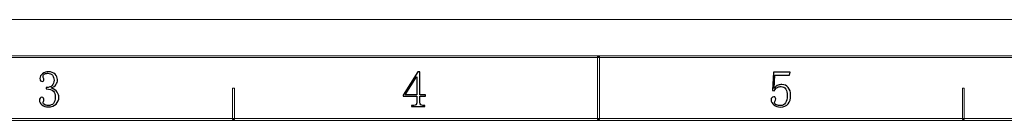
# Model space of a CAD drawing. Header units: millimetres. Extents: x -420 to 420, y -297 to 297.
# Tile 94 of 197: x -156 to 109, y 270 to 297. Entities that reach past the tile are written whole.
import ezdxf

# ---------------------------------------------------------------- set-up
doc = ezdxf.new("R2010")
doc.units = ezdxf.units.MM
doc.header["$MEASUREMENT"] = 0
doc.layers.add('layer 1', color=7, linetype='Continuous')

msp = doc.modelspace()

# ---------------------------------------------------------------- linework, layer by layer
at = {"layer": 'layer 1', "color": 7, "lineweight": 9}
msp.add_open_spline([(-420.4338, 296.9891), (-420.4338, 296.9891), (420.1294, 296.9891), (420.1294, 296.9891)], degree=3, dxfattribs=at)
msp.add_open_spline([(-420.4338, 296.9891), (-420.4338, 296.9891), (420.1294, 296.9891), (420.1294, 296.9891)], degree=3, dxfattribs=at)
msp.add_open_spline([(-420.4338, 296.9891), (-420.4338, 296.9891), (420.1294, 296.9891), (420.1294, 296.9891)], degree=3, dxfattribs=at)
msp.add_open_spline([(-420.4338, 296.9891), (-420.4338, 296.9891), (420.1294, 296.9891), (420.1294, 296.9891)], degree=3, dxfattribs=at)
msp.add_open_spline([(-420.4338, 296.9891), (-420.4338, 296.9891), (420.1294, 296.9891), (420.1294, 296.9891)], degree=3, dxfattribs=at)
msp.add_open_spline([(-420.4338, 296.9891), (-420.4338, 296.9891), (420.1294, 296.9891), (420.1294, 296.9891)], degree=3, dxfattribs=at)
msp.add_open_spline([(-420.4338, 296.9891), (-420.4338, 296.9891), (420.1294, 296.9891), (420.1294, 296.9891)], degree=3, dxfattribs=at)
msp.add_open_spline([(-420.4338, 296.9891), (-420.4338, 296.9891), (420.1294, 296.9891), (420.1294, 296.9891)], degree=3, dxfattribs=at)
msp.add_open_spline([(-420.4338, 296.9891), (-420.4338, 296.9891), (420.1294, 296.9891), (420.1294, 296.9891)], degree=3, dxfattribs=at)
msp.add_open_spline([(-420.4338, 296.9891), (-420.4338, 296.9891), (420.1294, 296.9891), (420.1294, 296.9891)], degree=3, dxfattribs=at)
msp.add_open_spline([(-420.4338, 296.9891), (-420.4338, 296.9891), (420.1294, 296.9891), (420.1294, 296.9891)], degree=3, dxfattribs=at)
msp.add_open_spline([(-420.4338, 296.9891), (-420.4338, 296.9891), (420.1294, 296.9891), (420.1294, 296.9891)], degree=3, dxfattribs=at)
msp.add_open_spline([(-420.4338, 296.9891), (-420.4338, 296.9891), (420.1294, 296.9891), (420.1294, 296.9891)], degree=3, dxfattribs=at)
msp.add_open_spline([(-420.4338, 296.9891), (-420.4338, 296.9891), (420.1294, 296.9891), (420.1294, 296.9891)], degree=3, dxfattribs=at)
msp.add_open_spline([(-420.4338, 296.9891), (-420.4338, 296.9891), (420.1294, 296.9891), (420.1294, 296.9891)], degree=3, dxfattribs=at)
msp.add_open_spline([(-420.4338, 296.9891), (-420.4338, 296.9891), (420.1294, 296.9891), (420.1294, 296.9891)], degree=3, dxfattribs=at)
msp.add_open_spline([(-420.4338, 296.9891), (-420.4338, 296.9891), (420.1294, 296.9891), (420.1294, 296.9891)], degree=3, dxfattribs=at)
msp.add_open_spline([(-420.4338, 296.9891), (-420.4338, 296.9891), (420.1294, 296.9891), (420.1294, 296.9891)], degree=3, dxfattribs=at)
msp.add_open_spline([(-420.4338, 296.9891), (-420.4338, 296.9891), (420.1294, 296.9891), (420.1294, 296.9891)], degree=3, dxfattribs=at)
msp.add_open_spline([(-420.4338, 296.9891), (-420.4338, 296.9891), (420.1294, 296.9891), (420.1294, 296.9891)], degree=3, dxfattribs=at)
msp.add_open_spline([(-420.4338, 296.9891), (-420.4338, 296.9891), (420.1294, 296.9891), (420.1294, 296.9891)], degree=3, dxfattribs=at)
for points in [[(-410.439, 286.7332), (-410.439, 286.7332), (-410.439, 287.2336), (-410.439, 287.2336), (-410.439, 287.2336), (-410.439, 287.2336), (410.1346, 287.2336), (410.1346, 287.2336), (410.1346, 287.2336), (410.1346, 287.2336), (410.1346, 286.7332), (410.1346, 286.7332), (410.1346, 286.7332), (410.1346, 286.7332), (-410.439, 286.7332), (-410.439, 286.7332)], [(-393.4478, 269.7236), (-393.4478, 269.7236), (-393.4478, 270.2239), (-393.4478, 270.2239), (-393.4478, 270.2239), (-393.4478, 270.2239), (393.1434, 270.2239), (393.1434, 270.2239), (393.1434, 270.2239), (393.1434, 270.2239), (393.1434, 269.7236), (393.1434, 269.7236), (393.1434, 269.7236), (393.1434, 269.7236), (-393.4478, 269.7236), (-393.4478, 269.7236)]]:
    msp.add_open_spline(points, degree=3, knots=[0, 0, 0, 0, 0.2, 0.2, 0.2, 0.2, 0.4, 0.4, 0.4, 0.4, 0.6, 0.6, 0.6, 0.6, 1, 1, 1, 1], dxfattribs=at)
at = {"layer": 'layer 1', "lineweight": 9}
for points in [[(0.0978, 269.9737), (0.0978, 269.9737), (-0.4021, 269.9737), (-0.4021, 269.9737), (-0.4021, 269.9737), (-0.4021, 269.9737), (-0.4021, 286.9833), (-0.4021, 286.9833), (-0.4021, 286.9833), (-0.4021, 286.9833), (0.0978, 286.9833), (0.0978, 286.9833), (0.0978, 286.9833), (0.0978, 286.9833), (0.0978, 269.9737), (0.0978, 269.9737)], [(-98.2261, 269.9737), (-98.2261, 269.9737), (-98.726, 269.9737), (-98.726, 269.9737), (-98.726, 269.9737), (-98.726, 269.9737), (-98.726, 278.4785), (-98.726, 278.4785), (-98.726, 278.4785), (-98.726, 278.4785), (-98.2261, 278.4785), (-98.2261, 278.4785), (-98.2261, 278.4785), (-98.2261, 278.4785), (-98.2261, 269.9737), (-98.2261, 269.9737)], [(98.4217, 269.9737), (98.4217, 269.9737), (97.9218, 269.9737), (97.9218, 269.9737), (97.9218, 269.9737), (97.9218, 269.9737), (97.9218, 278.4785), (97.9218, 278.4785), (97.9218, 278.4785), (97.9218, 278.4785), (98.4217, 278.4785), (98.4217, 278.4785), (98.4217, 278.4785), (98.4217, 278.4785), (98.4217, 269.9737), (98.4217, 269.9737)]]:
    msp.add_open_spline(points, degree=3, knots=[0, 0, 0, 0, 0.2, 0.2, 0.2, 0.2, 0.4, 0.4, 0.4, 0.4, 0.6, 0.6, 0.6, 0.6, 1, 1, 1, 1], dxfattribs=at)
at = {"layer": 'layer 1'}
for points, knots in [([(-145.5225, 275.9709), (-145.5225, 275.283), (-145.777, 274.6787), (-146.2836, 274.1528), (-146.2836, 274.1528), (-146.7881, 273.6271), (-147.4936, 273.3654), (-148.3982, 273.3654), (-148.3982, 273.3654), (-149.0484, 273.3654), (-149.6082, 273.546), (-150.0779, 273.9097), (-150.0779, 273.9097), (-150.5475, 274.271), (-150.7836, 274.6856), (-150.7836, 275.1581), (-150.7836, 275.1581), (-150.7836, 275.3735), (-150.7117, 275.5634), (-150.5661, 275.7278), (-150.5661, 275.7278), (-150.4226, 275.89), (-150.2768, 275.9709), (-150.1335, 275.9709), (-150.1335, 275.9709), (-149.916, 275.9709), (-149.761, 275.89), (-149.6706, 275.7278), (-149.6706, 275.7278), (-149.5805, 275.5634), (-149.5365, 275.4291), (-149.5365, 275.3201), (-149.5365, 275.3201), (-149.5365, 275.1395), (-149.5711, 274.9843), (-149.6453, 274.8592), (-149.6453, 274.8592), (-149.717, 274.7319), (-149.7539, 274.6137), (-149.7539, 274.5049), (-149.7539, 274.5049), (-149.7539, 274.2895), (-149.6175, 274.1065), (-149.3468, 273.9629), (-149.3468, 273.9629), (-149.0761, 273.817), (-148.7777, 273.7453), (-148.4515, 273.7453), (-148.4515, 273.7453), (-147.8014, 273.7453), (-147.3132, 273.9352), (-146.987, 274.315), (-146.987, 274.315), (-146.6631, 274.6948), (-146.4988, 275.283), (-146.4988, 276.0799), (-146.4988, 276.0799), (-146.4988, 276.7307), (-146.6723, 277.2564), (-147.0148, 277.6547), (-147.0148, 277.6547), (-147.3571, 278.0531), (-148.0002, 278.2523), (-148.9396, 278.2523), (-148.9396, 278.2523), (-148.9396, 278.2523), (-148.9396, 278.6321), (-148.9396, 278.6321), (-148.9396, 278.6321), (-148.2155, 278.6321), (-147.6834, 278.8035), (-147.3409, 279.1462), (-147.3409, 279.1462), (-146.9962, 279.4914), (-146.825, 279.9708), (-146.825, 280.5845), (-146.825, 280.5845), (-146.825, 281.0918), (-146.9616, 281.5342), (-147.2323, 281.9163), (-147.2323, 281.9163), (-147.503, 282.2961), (-147.9264, 282.486), (-148.5046, 282.486), (-148.5046, 282.486), (-148.7591, 282.486), (-149.0298, 282.4212), (-149.319, 282.2961), (-149.319, 282.2961), (-149.6082, 282.1687), (-149.7539, 281.9603), (-149.7539, 281.6708), (-149.7539, 281.6708), (-149.7539, 281.3812), (-149.717, 281.2007), (-149.6453, 281.1288), (-149.6453, 281.1288), (-149.5711, 281.0548), (-149.5365, 280.9643), (-149.5365, 280.8578), (-149.5365, 280.8578), (-149.5365, 280.6748), (-149.5711, 280.5313), (-149.6453, 280.4224), (-149.6453, 280.4224), (-149.717, 280.3135), (-149.8442, 280.2603), (-150.0247, 280.2603), (-150.0247, 280.2603), (-150.1681, 280.2603), (-150.3047, 280.3135), (-150.4319, 280.4224), (-150.4319, 280.4224), (-150.5569, 280.5313), (-150.6215, 280.7304), (-150.6215, 281.02), (-150.6215, 281.02), (-150.6215, 281.5619), (-150.3856, 282.0066), (-149.916, 282.3494), (-149.916, 282.3494), (-149.4463, 282.6922), (-148.9025, 282.8659), (-148.2895, 282.8659), (-148.2895, 282.8659), (-147.5654, 282.8659), (-146.987, 282.639), (-146.5543, 282.1873), (-146.5543, 282.1873), (-146.1194, 281.7333), (-145.9019, 281.2539), (-145.9019, 280.749), (-145.9019, 280.749), (-145.9019, 280.2047), (-146.0383, 279.7438), (-146.3091, 279.364), (-146.3091, 279.364), (-146.5798, 278.9842), (-147.0056, 278.7039), (-147.5838, 278.5233), (-147.5838, 278.5233), (-146.7881, 278.2338), (-146.2466, 277.854), (-145.9574, 277.3837), (-145.9574, 277.3837), (-145.6683, 276.9112), (-145.5225, 276.4411), (-145.5225, 275.9709)], [0, 0, 0, 0, 0.02631579, 0.02631579, 0.02631579, 0.02631579, 0.05263158, 0.05263158, 0.05263158, 0.05263158, 0.07894737, 0.07894737, 0.07894737, 0.07894737, 0.10526316, 0.10526316, 0.10526316, 0.10526316, 0.13157895, 0.13157895, 0.13157895, 0.13157895, 0.15789474, 0.15789474, 0.15789474, 0.15789474, 0.18421053, 0.18421053, 0.18421053, 0.18421053, 0.21052632, 0.21052632, 0.21052632, 0.21052632, 0.23684211, 0.23684211, 0.23684211, 0.23684211, 0.26315789, 0.26315789, 0.26315789, 0.26315789, 0.28947368, 0.28947368, 0.28947368, 0.28947368, 0.31578947, 0.31578947, 0.31578947, 0.31578947, 0.34210526, 0.34210526, 0.34210526, 0.34210526, 0.36842105, 0.36842105, 0.36842105, 0.36842105, 0.39473684, 0.39473684, 0.39473684, 0.39473684, 0.42105263, 0.42105263, 0.42105263, 0.42105263, 0.44736842, 0.44736842, 0.44736842, 0.44736842, 0.47368421, 0.47368421, 0.47368421, 0.47368421, 0.5, 0.5, 0.5, 0.5, 0.52631579, 0.52631579, 0.52631579, 0.52631579, 0.55263158, 0.55263158, 0.55263158, 0.55263158, 0.57894737, 0.57894737, 0.57894737, 0.57894737, 0.60526316, 0.60526316, 0.60526316, 0.60526316, 0.63157895, 0.63157895, 0.63157895, 0.63157895, 0.65789474, 0.65789474, 0.65789474, 0.65789474, 0.68421053, 0.68421053, 0.68421053, 0.68421053, 0.71052632, 0.71052632, 0.71052632, 0.71052632, 0.73684211, 0.73684211, 0.73684211, 0.73684211, 0.76315789, 0.76315789, 0.76315789, 0.76315789, 0.78947368, 0.78947368, 0.78947368, 0.78947368, 0.81578947, 0.81578947, 0.81578947, 0.81578947, 0.84210526, 0.84210526, 0.84210526, 0.84210526, 0.86842105, 0.86842105, 0.86842105, 0.86842105, 0.89473684, 0.89473684, 0.89473684, 0.89473684, 0.92105263, 0.92105263, 0.92105263, 0.92105263, 0.94736842, 0.94736842, 0.94736842, 0.94736842, 1, 1, 1, 1]), ([(-48.2355, 274.4887), (-48.2355, 274.2363), (-48.1637, 274.0557), (-48.018, 273.9468), (-48.018, 273.9468), (-47.8746, 273.8379), (-47.6756, 273.7847), (-47.4234, 273.7847), (-47.4234, 273.7847), (-47.4234, 273.7847), (-46.9352, 273.7847), (-46.9352, 273.7847), (-46.9352, 273.7847), (-46.9352, 273.7847), (-46.9352, 273.4581), (-46.9352, 273.4581), (-46.9352, 273.4581), (-46.9352, 273.4581), (-50.5143, 273.4581), (-50.5143, 273.4581), (-50.5143, 273.4581), (-50.5143, 273.4581), (-50.5143, 273.7847), (-50.5143, 273.7847), (-50.5143, 273.7847), (-50.5143, 273.7847), (-49.9174, 273.7847), (-49.9174, 273.7847), (-49.9174, 273.7847), (-49.6281, 273.7847), (-49.42, 273.8379), (-49.2928, 273.9468), (-49.2928, 273.9468), (-49.1678, 274.0557), (-49.103, 274.2363), (-49.103, 274.4887), (-49.103, 274.4887), (-49.103, 274.4887), (-49.103, 276.2814), (-49.103, 276.2814), (-49.103, 276.2814), (-49.103, 276.2814), (-52.7352, 276.2814), (-52.7352, 276.2814), (-52.7352, 276.2814), (-52.7352, 276.2814), (-52.7352, 276.5524), (-52.7352, 276.5524), (-52.7352, 276.5524), (-52.7352, 276.5524), (-48.7792, 282.8498), (-48.7792, 282.8498), (-48.7792, 282.8498), (-48.7792, 282.8498), (-48.2355, 282.8498), (-48.2355, 282.8498), (-48.2355, 282.8498), (-48.2355, 282.8498), (-48.2355, 276.6057), (-48.2355, 276.6057), (-48.2355, 276.6057), (-48.2355, 276.6057), (-46.7709, 276.6057), (-46.7709, 276.6057), (-46.7709, 276.6057), (-46.7709, 276.6057), (-46.7709, 276.2814), (-46.7709, 276.2814), (-46.7709, 276.2814), (-46.7709, 276.2814), (-48.2355, 276.2814), (-48.2355, 276.2814), (-48.2355, 276.2814), (-48.2355, 276.2814), (-48.2355, 274.4887), (-48.2355, 274.4887)], [0, 0, 0, 0, 0.05, 0.05, 0.05, 0.05, 0.1, 0.1, 0.1, 0.1, 0.15, 0.15, 0.15, 0.15, 0.2, 0.2, 0.2, 0.2, 0.25, 0.25, 0.25, 0.25, 0.3, 0.3, 0.3, 0.3, 0.35, 0.35, 0.35, 0.35, 0.4, 0.4, 0.4, 0.4, 0.45, 0.45, 0.45, 0.45, 0.5, 0.5, 0.5, 0.5, 0.55, 0.55, 0.55, 0.55, 0.6, 0.6, 0.6, 0.6, 0.65, 0.65, 0.65, 0.65, 0.7, 0.7, 0.7, 0.7, 0.75, 0.75, 0.75, 0.75, 0.8, 0.8, 0.8, 0.8, 0.85, 0.85, 0.85, 0.85, 0.9, 0.9, 0.9, 0.9, 1, 1, 1, 1]), ([(-49.1586, 281.4926), (-49.1586, 281.4926), (-52.2494, 276.6057), (-52.2494, 276.6057), (-52.2494, 276.6057), (-52.2494, 276.6057), (-49.103, 276.6057), (-49.103, 276.6057), (-49.103, 276.6057), (-49.103, 276.6057), (-49.103, 281.4926), (-49.103, 281.4926), (-49.103, 281.4926), (-49.103, 281.4926), (-49.1586, 281.4926), (-49.1586, 281.4926)], [0, 0, 0, 0, 0.2, 0.2, 0.2, 0.2, 0.4, 0.4, 0.4, 0.4, 0.6, 0.6, 0.6, 0.6, 1, 1, 1, 1]), ([(49.3039, 279.4229), (49.9909, 279.4229), (50.5508, 279.1611), (50.9835, 278.6354), (50.9835, 278.6354), (51.4183, 278.1119), (51.6358, 277.4149), (51.6358, 276.5463), (51.6358, 276.5463), (51.6358, 275.5689), (51.4091, 274.7907), (50.958, 274.2117), (50.958, 274.2117), (50.5045, 273.6328), (49.8105, 273.3432), (48.8689, 273.3432), (48.8689, 273.3432), (48.2188, 273.3432), (47.6403, 273.5331), (47.1337, 273.9129), (47.1337, 273.9129), (46.6294, 274.2928), (46.3748, 274.7561), (46.3748, 275.2979), (46.3748, 275.2979), (46.3748, 275.5157), (46.4374, 275.7056), (46.5646, 275.8678), (46.5646, 275.8678), (46.6919, 276.0298), (46.863, 276.1109), (47.0805, 276.1109), (47.0805, 276.1109), (47.298, 276.1109), (47.4414, 276.0391), (47.5131, 275.8955), (47.5131, 275.8955), (47.5873, 275.7496), (47.6219, 275.6245), (47.6219, 275.5157), (47.6219, 275.5157), (47.6219, 275.2979), (47.5687, 275.1265), (47.4599, 274.9992), (47.4599, 274.9992), (47.3512, 274.8718), (47.298, 274.7375), (47.298, 274.5915), (47.298, 274.5915), (47.298, 274.3021), (47.4693, 274.0843), (47.8116, 273.9407), (47.8116, 273.9407), (48.1563, 273.7948), (48.5265, 273.723), (48.9245, 273.723), (48.9245, 273.723), (49.5027, 273.723), (49.9447, 273.9592), (50.2523, 274.4295), (50.2523, 274.4295), (50.5601, 274.8995), (50.7128, 275.5689), (50.7128, 276.4375), (50.7128, 276.4375), (50.7128, 277.1624), (50.5786, 277.7483), (50.3057, 278.2022), (50.3057, 278.2022), (50.035, 278.6539), (49.6277, 278.8809), (49.0863, 278.8809), (49.0863, 278.8809), (48.6884, 278.8809), (48.346, 278.809), (48.0568, 278.6631), (48.0568, 278.6631), (47.7676, 278.5196), (47.497, 278.2116), (47.2424, 277.7413), (47.2424, 277.7413), (47.2424, 277.7413), (46.7542, 277.7947), (46.7542, 277.7947), (46.7542, 277.7947), (46.7542, 277.7947), (47.0249, 282.7348), (47.0249, 282.7348), (47.0249, 282.7348), (47.0249, 282.7348), (51.4716, 282.7348), (51.4716, 282.7348), (51.4716, 282.7348), (51.4716, 282.7348), (51.3097, 281.9195), (51.3097, 281.9195), (51.3097, 281.9195), (51.3097, 281.9195), (47.4044, 281.9195), (47.4044, 281.9195), (47.4044, 281.9195), (47.4044, 281.9195), (47.1892, 278.3367), (47.1892, 278.3367), (47.1892, 278.3367), (47.5502, 278.8438), (47.9017, 279.1519), (48.2466, 279.2607), (48.2466, 279.2607), (48.5889, 279.3695), (48.9429, 279.4229), (49.3039, 279.4229)], [0, 0, 0, 0, 0.03448276, 0.03448276, 0.03448276, 0.03448276, 0.06896552, 0.06896552, 0.06896552, 0.06896552, 0.10344828, 0.10344828, 0.10344828, 0.10344828, 0.13793103, 0.13793103, 0.13793103, 0.13793103, 0.17241379, 0.17241379, 0.17241379, 0.17241379, 0.20689655, 0.20689655, 0.20689655, 0.20689655, 0.24137931, 0.24137931, 0.24137931, 0.24137931, 0.27586207, 0.27586207, 0.27586207, 0.27586207, 0.31034483, 0.31034483, 0.31034483, 0.31034483, 0.34482759, 0.34482759, 0.34482759, 0.34482759, 0.37931034, 0.37931034, 0.37931034, 0.37931034, 0.4137931, 0.4137931, 0.4137931, 0.4137931, 0.44827586, 0.44827586, 0.44827586, 0.44827586, 0.48275862, 0.48275862, 0.48275862, 0.48275862, 0.51724138, 0.51724138, 0.51724138, 0.51724138, 0.55172414, 0.55172414, 0.55172414, 0.55172414, 0.5862069, 0.5862069, 0.5862069, 0.5862069, 0.62068966, 0.62068966, 0.62068966, 0.62068966, 0.65517241, 0.65517241, 0.65517241, 0.65517241, 0.68965517, 0.68965517, 0.68965517, 0.68965517, 0.72413793, 0.72413793, 0.72413793, 0.72413793, 0.75862069, 0.75862069, 0.75862069, 0.75862069, 0.79310345, 0.79310345, 0.79310345, 0.79310345, 0.82758621, 0.82758621, 0.82758621, 0.82758621, 0.86206897, 0.86206897, 0.86206897, 0.86206897, 0.89655172, 0.89655172, 0.89655172, 0.89655172, 0.93103448, 0.93103448, 0.93103448, 0.93103448, 1, 1, 1, 1])]:
    msp.add_open_spline(points, degree=3, knots=knots, dxfattribs=at)

doc.saveas('drawing.dxf')
